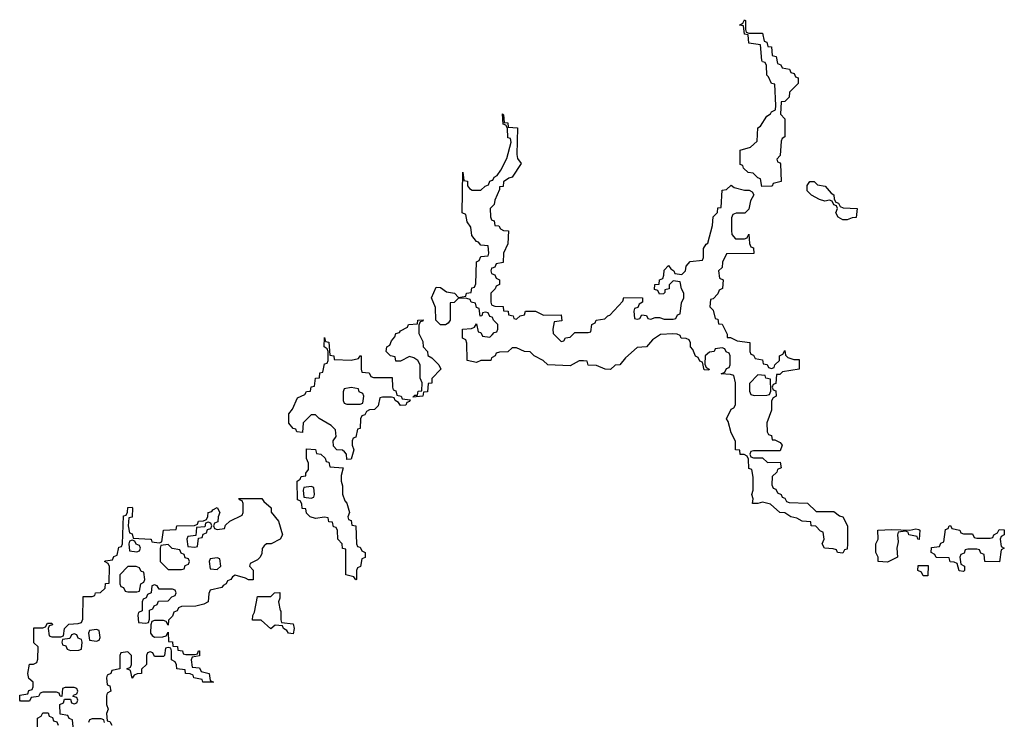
# Model space of a CAD drawing. Header units: inches. Extents: x 2718490 to 2828976, y 856982 to 957410.
# Tile 51 of 63: x 2787886 to 2792293, y 882931 to 886074. Entities that reach past the tile are written whole.
import ezdxf

# ---------------------------------------------------------------- set-up
doc = ezdxf.new("R2010")
doc.units = ezdxf.units.IN
doc.header["$MEASUREMENT"] = 0
doc.layers.add('C7888', color=7, linetype='Continuous')
doc.layers.add('C7898', color=7, linetype='Continuous')

msp = doc.modelspace()

# ---------------------------------------------------------------- linework, layer by layer
at = {"layer": 'C7888', "color": 6}
for points in [[(2790000, 884742.7), (2789990, 884746), (2789982, 884762), (2789970, 884766), (2789958, 884762), (2789954, 884750), (2789947.3, 884747.3), (2789942, 884782), (2789930, 884786), (2789926, 884806), (2789906, 884810), (2789902, 884822), (2789887.3, 884827.3), (2789850, 884828), (2789830, 884808.7), (2789812.7, 884807.3), (2789812, 884730), (2789803.6, 884716.4), (2789791.1, 884708.9), (2789770, 884709.2), (2789748, 884730), (2789747.3, 884787.3), (2789729.7, 884829.7), (2789750, 884878), (2789770, 884876), (2789796.8, 884856.8), (2789832, 884850), (2789850, 884832), (2789882, 884838), (2789886, 884850), (2789906, 884854), (2789910, 884874), (2789922, 884878), (2789927.3, 884892.7), (2789930, 884991), (2789943.1, 884996.9), (2789950, 885014), (2789982, 885018), (2789986, 885030), (2789982, 885062), (2789950, 885066), (2789939, 885079), (2789930, 885082), (2789910, 885109), (2789905.2, 885145.2), (2789888, 885170), (2789882, 885202), (2789866, 885210), (2789868.7, 885391.3), (2789874, 885354), (2789890, 885352), (2789890.9, 885330.9), (2789899.6, 885319.6), (2789911.3, 885311.3), (2789950, 885311), (2789969, 885330), (2789984.7, 885335.3), (2789990, 885351), (2790000, 885355.5)], [(2790000, 885238), (2789992, 885230), (2789992.7, 885192.7), (2789998, 885178), (2790000, 885177.3)], [(2790000, 884962.7), (2789998, 884962), (2789994, 884950), (2789998, 884938), (2790000, 884937.3)], [(2790000, 884856), (2789994, 884850), (2789994, 884810), (2789998, 884798), (2790000, 884797.3)], [(2790000, 884563), (2789998, 884562), (2789994, 884550), (2789950, 884549), (2789930, 884541.2), (2789888, 884550), (2789887.3, 884627.3), (2789882, 884642), (2789868, 884650), (2789868, 884690), (2789908, 884692), (2789922, 884698), (2789930, 884714), (2789938, 884678), (2789950, 884674), (2789958, 884658), (2789990, 884654), (2790000, 884664)], [(2788126, 882910), (2788122, 882942), (2788107.3, 882947.3), (2788102, 882962), (2788067.3, 882967.3), (2788066, 883010), (2788082, 883018), (2788086, 883034), (2788114, 883034), (2788118, 883018), (2788130, 883014), (2788142, 883018), (2788146, 883030), (2788142, 883042), (2788126, 883046), (2788127.3, 883052.7), (2788142, 883058), (2788146, 883070), (2788142, 883082), (2788130, 883086), (2788090, 883086), (2788078, 883082), (2788074, 883046), (2788067.3, 883047.3), (2788062, 883062), (2788050, 883066), (2787990, 883066), (2787978, 883062), (2787970, 883046), (2787938, 883042), (2787930, 883026), (2787890, 883026), (2787886, 883030), (2787887.3, 883052.7), (2787922, 883058), (2787927.3, 883072.7), (2787942, 883078), (2787946, 883090), (2787946, 883110), (2787927.3, 883127.3), (2787922, 883150), (2787930, 883191), (2787948.4, 883191.6), (2787962, 883198), (2787967.3, 883212.7), (2787968, 883268), (2787950, 883286), (2787948.9, 883351.1), (2787950, 883354), (2787990, 883354), (2788002, 883358), (2788010, 883374), (2788030, 883374), (2788032.7, 883367.3), (2788018, 883362), (2788014, 883350), (2788018, 883318), (2788030, 883314), (2788070, 883314), (2788082, 883318), (2788086, 883350), (2788106, 883370), (2788147.3, 883372.7), (2788162, 883378), (2788168, 883392), (2788170, 883494), (2788210, 883494), (2788222, 883498), (2788226, 883510), (2788248.4, 883511.6), (2788268.7, 883531.3), (2788270, 883552), (2788286, 883554), (2788288, 883628), (2788282, 883642), (2788266, 883650), (2788270, 883654), (2788302, 883658), (2788307.3, 883672.7), (2788322, 883678), (2788330, 883714), (2788342, 883718), (2788346, 883730), (2788350, 883854), (2788362, 883858), (2788368.4, 883871.6), (2788370, 883892), (2788390, 883894), (2788390.7, 883890.7), (2788390, 883848), (2788374, 883846), (2788372, 883810), (2788378, 883778), (2788390, 883774), (2788394, 883754), (2788470.8, 883750.8), (2788474, 883750), (2788478, 883738), (2788510, 883734), (2788522, 883738), (2788530, 883790.7), (2788586, 883794), (2788590, 883810.3), (2788668.4, 883811.6), (2788682, 883818), (2788686, 883830), (2788708.4, 883831.6), (2788722, 883838), (2788728.7, 883851.3), (2788729.2, 883870), (2788745.6, 883874.4), (2788750, 883882), (2788770, 883892), (2788782, 883870), (2788774, 883850), (2788772.7, 883827.3), (2788758, 883822), (2788754, 883810), (2788758, 883798), (2788770, 883794), (2788802, 883798), (2788807.3, 883812.7), (2788826, 883830), (2788882, 883858), (2788886, 883870), (2788886, 883910), (2788882, 883922), (2788870, 883926), (2788867.3, 883932.7), (2788970, 883932), (2788978, 883918), (2789010.8, 883890), (2789011.1, 883871.1), (2789044.7, 883830), (2789062, 883770), (2789052, 883750), (2789012, 883730), (2788990.8, 883729.2), (2788979.6, 883720.4), (2788970.8, 883709.2), (2788970, 883686), (2788962, 883670), (2788950, 883658), (2788918, 883642), (2788914, 883630), (2788931.1, 883611.1), (2788931.3, 883568.7), (2788910, 883568), (2788896.4, 883576.4), (2788850, 883588.7), (2788838, 883582), (2788831.3, 883570), (2788816.3, 883563.7), (2788810.5, 883550), (2788796.7, 883543.3), (2788790, 883534), (2788738, 883522), (2788732.7, 883507.3), (2788730, 883469.2), (2788710, 883459), (2788674, 883450), (2788610.7, 883449.3), (2788596.9, 883443.1), (2788591, 883430), (2788576, 883424), (2788570, 883406), (2788551.6, 883388.4), (2788550, 883366), (2788542, 883382), (2788530, 883386), (2788490, 883386), (2788478, 883382), (2788472.7, 883367.3), (2788472, 883330), (2788479.6, 883319.6), (2788490, 883312), (2788527.3, 883312.7), (2788542, 883318), (2788550, 883334), (2788552.7, 883292.7), (2788570, 883291.3), (2788572, 883272), (2788592, 883270), (2788594, 883254), (2788614, 883250), (2788618, 883238), (2788630, 883234), (2788670, 883234), (2788682, 883238), (2788686, 883250), (2788690.7, 883250.7), (2788690, 883228), (2788658, 883222), (2788654, 883210), (2788658, 883178), (2788690, 883174), (2788698, 883158), (2788734, 883150), (2788738, 883118), (2788754, 883110), (2788706, 883110), (2788702, 883122), (2788666, 883130), (2788662, 883142), (2788648.4, 883148.4), (2788628, 883150), (2788626, 883166), (2788588.7, 883170), (2788588, 883188), (2788582, 883202), (2788566, 883210), (2788566, 883250), (2788562, 883262), (2788550, 883266), (2788538, 883262), (2788534, 883230), (2788530, 883226), (2788490, 883226), (2788482, 883242), (2788470, 883246), (2788458, 883242), (2788454, 883230), (2788454, 883190), (2788431.6, 883168.4), (2788431, 883150), (2788411.6, 883148.4), (2788398, 883142), (2788390, 883128), (2788382, 883162), (2788366, 883170), (2788382, 883178), (2788386, 883190), (2788386, 883230), (2788370, 883246), (2788338, 883242), (2788334, 883230), (2788334, 883170), (2788298, 883162), (2788294, 883150), (2788278, 883142), (2788274, 883130), (2788278, 883098), (2788290, 883094), (2788294, 883070), (2788278, 883062), (2788274, 883050), (2788274, 883010), (2788282, 882990), (2788274, 882970), (2788278, 882938), (2788290, 882934), (2788298, 882918)], [(2787966, 882910), (2787966, 882950), (2787982, 882958), (2787990, 882974), (2788012.7, 882972.7), (2788018, 882958), (2788032.7, 882952.7), (2788038, 882938), (2788052.7, 882932.7), (2788058, 882918)], [(2788266, 882930), (2788262, 882942), (2788250, 882946), (2788210, 882946), (2788198, 882942), (2788194, 882930)]]:
    msp.add_lwpolyline(points, dxfattribs=at)
for points in [[(2789646, 884386), (2789654, 884394), (2789666, 884394), (2789670, 884412), (2789686, 884414), (2789688, 884450), (2789678, 884470), (2789678, 884530), (2789668, 884550), (2789650, 884562), (2789630, 884568), (2789590, 884546), (2789570, 884546), (2789566, 884566), (2789546, 884570), (2789526, 884590), (2789529, 884610), (2789542, 884618), (2789550, 884638), (2789565.1, 884654.9), (2789570, 884670.6), (2789585.6, 884674.4), (2789590, 884682), (2789622, 884698), (2789626, 884710), (2789666, 884714), (2789668, 884730), (2789691.3, 884731.3), (2789690, 884726), (2789678, 884722), (2789672.7, 884707.3), (2789672, 884670), (2789690, 884634), (2789692, 884610), (2789711.3, 884590), (2789712, 884572), (2789730, 884562), (2789762, 884530), (2789771, 884510), (2789731.1, 884468.9), (2789730, 884448), (2789714, 884446), (2789710.8, 884410), (2789692.7, 884407.3), (2789690, 884389.3)], [(2789369.4, 884550.6), (2789402, 884558), (2789409.7, 884570.4), (2789414, 884570), (2789414, 884510), (2789418, 884498), (2789450, 884494), (2789458, 884478), (2789470, 884474), (2789552.7, 884472.7), (2789554, 884430), (2789558, 884418), (2789570, 884414), (2789574, 884394), (2789594, 884390), (2789598, 884378), (2789634, 884374), (2789630, 884366), (2789618, 884362), (2789614, 884350), (2789590, 884348), (2789582, 884362), (2789566, 884370), (2789562, 884382), (2789550, 884386), (2789510, 884386), (2789498, 884382), (2789490, 884346), (2789474, 884330), (2789451.6, 884328.4), (2789438, 884322), (2789430, 884306), (2789418, 884302), (2789412, 884288), (2789410, 884246), (2789398, 884242), (2789390, 884206), (2789378, 884202), (2789374, 884190), (2789374, 884170), (2789382, 884150), (2789370, 884108), (2789350, 884106), (2789348, 884130), (2789340.4, 884140.4), (2789330, 884148), (2789306, 884150), (2789290, 884166), (2789289, 884190), (2789302, 884210), (2789299, 884239), (2789279.3, 884259.3), (2789226, 884290), (2789210, 884306), (2789190, 884306), (2789154, 884270), (2789152, 884228), (2789126, 884230), (2789122, 884242), (2789110, 884246), (2789090, 884268.7), (2789090, 884311), (2789107.5, 884332.5), (2789130, 884382), (2789162, 884398), (2789170, 884411.3), (2789187.3, 884412.7), (2789190, 884432), (2789206, 884434), (2789209.3, 884470), (2789228, 884472), (2789230, 884494), (2789242, 884498), (2789250, 884534), (2789262, 884538), (2789266, 884550), (2789266, 884590), (2789262, 884602), (2789248.7, 884610), (2789250, 884652), (2789254, 884634), (2789270, 884632), (2789274, 884574), (2789292, 884570), (2789294, 884554)], [(2789370, 884428), (2789338, 884422), (2789334, 884410), (2789334, 884370), (2789338, 884358), (2789350, 884354), (2789410, 884354), (2789422, 884358), (2789426, 884390), (2789422, 884402), (2789406, 884410), (2789402, 884422)], [(2789390, 883568), (2789382, 883582), (2789346, 883590), (2789346, 883706), (2789330, 883708), (2789329.2, 883729.2), (2789309.4, 883750.6), (2789308.4, 883788.4), (2789302, 883802), (2789290, 883806), (2789286, 883826), (2789270, 883828), (2789266, 883846), (2789250, 883848), (2789210, 883842), (2789186, 883850), (2789170, 883866), (2789166, 883886), (2789150, 883888), (2789148.4, 883908.4), (2789142, 883922), (2789130, 883926), (2789128, 884010), (2789142, 884018), (2789146, 884030), (2789166, 884034), (2789166, 884046), (2789178, 884062), (2789178, 884090), (2789168.9, 884111.1), (2789170, 884154), (2789210, 884152), (2789214, 884134), (2789234, 884130), (2789252.7, 884112.7), (2789258, 884098), (2789270, 884094), (2789274, 884074), (2789334, 884070), (2789324.7, 884035.3), (2789324.7, 884010), (2789330.5, 883989.5), (2789331, 883951), (2789341, 883921), (2789350, 883912), (2789362, 883870), (2789354, 883850), (2789358, 883838), (2789370, 883834), (2789372.7, 883812.7), (2789390.5, 883810), (2789394, 883730), (2789398, 883718), (2789410, 883714), (2789418, 883698), (2789432, 883690), (2789431.6, 883668.4), (2789418, 883662), (2789411.6, 883628.4), (2789398, 883622), (2789394, 883610), (2789394, 883570)], [(2789190, 883986), (2789158, 883982), (2789154, 883970), (2789158, 883938), (2789190, 883934), (2789202, 883938), (2789206, 883950), (2789202, 883982)], [(2788730, 883826), (2788718, 883822), (2788714, 883806), (2788678, 883802), (2788674, 883766), (2788638, 883762), (2788634, 883750), (2788638, 883718), (2788670, 883714), (2788682, 883718), (2788686, 883754), (2788702, 883758), (2788707.3, 883772.7), (2788722, 883778), (2788726, 883794), (2788742, 883798), (2788746, 883810), (2788742, 883822)], [(2788390, 883746), (2788378, 883742), (2788374, 883730), (2788378, 883698), (2788410, 883694), (2788422, 883698), (2788426, 883710), (2788422, 883722), (2788407.3, 883727.3), (2788402, 883742)], [(2788550, 883726), (2788518, 883722), (2788514, 883710), (2788514, 883650), (2788550, 883614), (2788610, 883614), (2788622, 883618), (2788627.3, 883632.7), (2788642, 883638), (2788646, 883650), (2788642, 883662), (2788627.3, 883667.3), (2788622, 883682), (2788608, 883688), (2788602, 883702), (2788568.4, 883708.4)], [(2788370, 883628), (2788334, 883590), (2788334, 883550), (2788338, 883538), (2788350, 883534), (2788358, 883518), (2788370, 883514), (2788410, 883514), (2788422, 883518), (2788428, 883550), (2788442, 883558), (2788446, 883570), (2788442, 883602), (2788430, 883606), (2788422, 883622), (2788407.3, 883627.3)], [(2788770, 883666), (2788738, 883662), (2788734, 883650), (2788738, 883618), (2788770, 883614), (2788786, 883630), (2788782, 883662)], [(2788490, 883546), (2788478, 883542), (2788474, 883510), (2788458, 883502), (2788452.7, 883487.3), (2788438, 883482), (2788434, 883470), (2788434, 883430), (2788418, 883422), (2788414, 883410), (2788418, 883378), (2788450, 883374), (2788462, 883378), (2788467.3, 883392.7), (2788467.3, 883432.7), (2788482, 883438), (2788487.3, 883452.7), (2788502, 883458), (2788507.3, 883472.7), (2788550, 883474), (2788567.3, 883492.7), (2788582, 883498), (2788586, 883510), (2788582, 883522), (2788570, 883526), (2788510, 883526), (2788502, 883542)], [(2789110, 883326), (2789088.7, 883330), (2789082, 883342), (2789066, 883350), (2789062, 883362), (2789030, 883366), (2789010, 883348.7), (2788967.3, 883387.3), (2788928.4, 883388.4), (2788929.1, 883409.1), (2788936.5, 883423.5), (2788950, 883494), (2789010, 883494), (2789026, 883510), (2789050, 883511.3), (2789050, 883486), (2789044.7, 883470), (2789051.1, 883431.1), (2789054, 883430), (2789054, 883390), (2789058, 883378), (2789110, 883371), (2789114.8, 883350)], [(2788130, 883326), (2788118, 883322), (2788110, 883306), (2788078, 883302), (2788074, 883290), (2788078, 883278), (2788092.7, 883272.7), (2788098, 883258), (2788112.7, 883252.7), (2788150, 883254), (2788162, 883258), (2788166, 883290), (2788162, 883302), (2788148, 883308), (2788142, 883322)], [(2788230, 883346), (2788198, 883342), (2788194, 883330), (2788198, 883298), (2788230, 883294), (2788242, 883298), (2788246, 883310), (2788242, 883342)]]:
    msp.add_lwpolyline(points, close=True, dxfattribs=at)
at = {"layer": 'C7898', "color": 6}
for points in [[(2791150, 886014), (2791210, 886014), (2791218, 885978), (2791230, 885974), (2791234, 885954), (2791250, 885952), (2791254, 885914), (2791272, 885910), (2791278, 885878), (2791292, 885872), (2791298, 885858), (2791332, 885852), (2791338, 885838), (2791352.7, 885832.7), (2791358, 885818), (2791370, 885814), (2791370.7, 885810.7), (2791370, 885788), (2791332, 885750), (2791330, 885728), (2791310, 885708), (2791294, 885706), (2791291.6, 885651.6), (2791310.8, 885630), (2791310.8, 885550), (2791298, 885542), (2791294, 885530), (2791290, 885466), (2791274, 885450), (2791278, 885438), (2791290, 885434), (2791291.3, 885428.7), (2791294, 885350), (2791258, 885342), (2791254, 885330), (2791250, 885329.5), (2791208, 885328), (2791202, 885362), (2791190, 885366), (2791168, 885388), (2791146, 885390), (2791126, 885410), (2791122, 885422), (2791110, 885426), (2791110, 885491), (2791156.4, 885503.6), (2791186, 885530), (2791189.2, 885590), (2791202, 885598), (2791230, 885642), (2791246.6, 885653.4), (2791250, 885662), (2791268.7, 885671.3), (2791269.5, 885690.5), (2791266, 885786), (2791250, 885788), (2791238, 885818), (2791230, 885826), (2791228.4, 885868.4), (2791222, 885882), (2791210, 885886), (2791208, 885892), (2791202, 885962), (2791150, 885968.7), (2791146, 886006), (2791129.2, 886010), (2791126, 886046), (2791108, 886050), (2791122, 886058), (2791130, 886074), (2791134, 886070), (2791134, 886030), (2791138, 886018)], [(2791570, 885178), (2791548.7, 885190), (2791538, 885210), (2791546, 885230), (2791542, 885242), (2791530, 885246), (2791522, 885262), (2791510, 885266), (2791490, 885262), (2791466, 885270), (2791430, 885289.2), (2791410, 885309), (2791410, 885332), (2791422, 885350), (2791442, 885350), (2791456, 885336), (2791491.3, 885330), (2791518, 885298), (2791530, 885291.3), (2791531.3, 885271.3), (2791538, 885258), (2791550, 885254), (2791558, 885238), (2791572, 885232), (2791634, 885230), (2791630, 885188.7), (2791612, 885188), (2791590, 885178)], [(2791190, 884486), (2791152.7, 884447.3), (2791152.7, 884412.7), (2791158, 884398), (2791172.7, 884392.7), (2791230, 884394), (2791242, 884398), (2791247.3, 884412.7), (2791246, 884466), (2791226, 884470), (2791222, 884482)], [(2792110, 883774), (2792150, 883774), (2792158, 883758), (2792170, 883754), (2792230, 883754), (2792242, 883758), (2792246, 883770), (2792262, 883778), (2792270, 883794), (2792292.7, 883792.7), (2792292, 883770), (2792278, 883762), (2792274, 883750), (2792278, 883718), (2792291.3, 883710), (2792278, 883702), (2792270.7, 883649.3), (2792206, 883650), (2792202, 883682), (2792187.3, 883687.3), (2792182, 883702), (2792170, 883706), (2792130, 883706), (2792118, 883702), (2792112.7, 883687.3), (2792098, 883682), (2792094, 883670), (2792098, 883638), (2792114, 883630), (2792114, 883610), (2792110, 883606), (2792090, 883608.7), (2792082, 883642), (2792068, 883648), (2792050, 883648.7), (2792046, 883666), (2791988, 883668), (2791982, 883682), (2791966, 883690), (2791967.3, 883712.7), (2792002, 883718), (2792008, 883732), (2792022, 883738), (2792030, 883794), (2792042, 883798), (2792046, 883810), (2792051.6, 883811.6), (2792058, 883798), (2792094, 883790), (2792098, 883778)], [(2791911.3, 883748.7), (2791906, 883750), (2791902, 883762), (2791866, 883770), (2791862, 883782), (2791850, 883786), (2791818, 883782), (2791814, 883770), (2791818, 883738), (2791812, 883710), (2791814, 883670), (2791770, 883648), (2791728.7, 883650), (2791728, 883670), (2791718, 883690), (2791718, 883730), (2791728, 883750), (2791726, 883790), (2791790, 883794), (2791870, 883790.8), (2791896.9, 883796.9), (2791910, 883794), (2791914, 883790)], [(2791930, 883586), (2791922, 883602), (2791906, 883610), (2791907.3, 883632.7), (2791952, 883632), (2791950, 883586)]]:
    msp.add_lwpolyline(points, close=True, dxfattribs=at)
for points in [[(2790000, 885355.5), (2790003.1, 885356.9), (2790009, 885370), (2790023.1, 885376.9), (2790039.5, 885400.5), (2790066.3, 885453.7), (2790086, 885526), (2790082, 885542), (2790070, 885546), (2790068.7, 885588.7), (2790062, 885602), (2790050, 885606), (2790047.3, 885652.7), (2790051.3, 885648.7), (2790054, 885614), (2790070, 885612), (2790072.7, 885592.7), (2790114, 885590), (2790110.5, 885470.5), (2790113.7, 885453.7), (2790131, 885430), (2790090, 885369.3), (2790074.8, 885365.2), (2790052, 885348), (2790050, 885328), (2790034, 885326), (2790034, 885314), (2790013, 885267), (2790010, 885248), (2790000, 885238)], [(2790000, 884797.3), (2790012.7, 884792.7), (2790050, 884790.8), (2790051.6, 884771.6), (2790072, 884770), (2790074, 884754), (2790094, 884750), (2790098, 884738), (2790110, 884734), (2790126, 884750), (2790146, 884754), (2790150, 884770.4), (2790194, 884770), (2790230, 884752), (2790310, 884754), (2790312.7, 884727.3), (2790278, 884722), (2790272, 884690), (2790274, 884670), (2790310, 884634), (2790322, 884638), (2790328.4, 884651.6), (2790350, 884654), (2790370, 884674), (2790430, 884674), (2790442, 884678), (2790446, 884710), (2790462, 884718), (2790466, 884730), (2790504.7, 884735.3), (2790518, 884750), (2790527.3, 884752.7), (2790585.2, 884814.8), (2790590, 884832), (2790674, 884830), (2790674, 884810), (2790658, 884802), (2790652.7, 884787.3), (2790638, 884782), (2790634, 884770), (2790638, 884738), (2790650, 884734), (2790662, 884738), (2790670, 884754), (2790691.3, 884751.3), (2790698, 884738), (2790710, 884734), (2790730, 884742), (2790750, 884742), (2790770, 884734), (2790810, 884734), (2790822, 884738), (2790830, 884754), (2790842, 884758), (2790847.3, 884807.3), (2790858, 884830), (2790858, 884850), (2790848, 884870), (2790842, 884902), (2790810, 884906), (2790792.7, 884887.3), (2790792, 884870), (2790774, 884866), (2790774, 884854), (2790767.3, 884847.3), (2790750, 884846), (2790742, 884862), (2790727.3, 884867.3), (2790729.3, 884890), (2790748.4, 884891.6), (2790749.2, 884910), (2790764, 884916), (2790769.5, 884930.5), (2790770, 884954), (2790790, 884974), (2790799.6, 884959.6), (2790814, 884950), (2790818, 884938), (2790850, 884934), (2790866, 884950), (2790868.4, 884971.6), (2790887.3, 884992.7), (2790942, 884998), (2790946, 885010), (2790946, 885050), (2790958, 885070), (2790965.6, 885074.4), (2790987.2, 885152.8), (2790990, 885192), (2791008.9, 885211.1), (2791010, 885232), (2791026, 885234), (2791030, 885312), (2791050, 885314), (2791070, 885334), (2791083.6, 885323.6), (2791130, 885311.3), (2791151.1, 885311.1), (2791163.6, 885303.6), (2791171.1, 885291.1), (2791156.8, 885263.2), (2791150, 885226), (2791131.6, 885208.4), (2791092, 885208), (2791078, 885202), (2791072, 885188), (2791071.6, 885131.6), (2791072.7, 885112.7), (2791090, 885094), (2791130, 885094), (2791142, 885098), (2791150, 885114), (2791152.7, 885072.7), (2791158, 885058), (2791170, 885054), (2791172, 885028), (2791050, 885026), (2791032, 884990), (2791030, 884966), (2791014, 884950), (2791018, 884918), (2791034, 884910), (2791031.6, 884871.6), (2791016, 884864), (2791010, 884848), (2790990, 884826), (2790978, 884822), (2790974, 884790), (2790990, 884774), (2790998, 884738), (2791010, 884734), (2791014, 884714), (2791030, 884712), (2791052.7, 884667.3), (2791052.7, 884652.7), (2791067.3, 884652.7), (2791096.9, 884636.9), (2791154, 884630), (2791154, 884590), (2791158, 884578), (2791170, 884574), (2791178, 884558), (2791210, 884552), (2791214, 884534), (2791231.6, 884531.6), (2791238, 884518), (2791250, 884514), (2791262, 884518), (2791266, 884530), (2791286, 884550), (2791286, 884570), (2791302, 884578), (2791310, 884594), (2791312.7, 884572.7), (2791323.6, 884563.6), (2791350, 884554), (2791374, 884554), (2791374, 884510), (2791300.7, 884499.3), (2791287.3, 884487.3), (2791272.7, 884487.3), (2791270, 884446), (2791258, 884442), (2791254, 884430), (2791258, 884418), (2791270, 884414), (2791271, 884390), (2791258, 884382), (2791251.3, 884368.7), (2791250, 884328), (2791230.5, 884270), (2791231.1, 884231.1), (2791238, 884218), (2791250, 884214), (2791254, 884194), (2791266, 884194), (2791290, 884182), (2791298, 884170), (2791290, 884146), (2791170, 884146), (2791158, 884142), (2791154, 884130), (2791158, 884118), (2791170, 884114), (2791210, 884114), (2791232.7, 884092.7), (2791290, 884094), (2791294, 884070), (2791278, 884062), (2791274, 884050), (2791254, 884030), (2791252.7, 883992.7), (2791258, 883978), (2791270, 883974), (2791278, 883958), (2791294, 883950), (2791298, 883938), (2791310, 883934), (2791318, 883918), (2791330, 883914), (2791411.6, 883911.6), (2791450, 883874), (2791530, 883874), (2791555.3, 883855.3), (2791570, 883850.8), (2791590.4, 883810), (2791591.3, 883730), (2791590, 883706), (2791578, 883702), (2791570, 883688), (2791546, 883690), (2791542, 883702), (2791527.3, 883707.3), (2791488, 883710), (2791478, 883730), (2791486, 883750), (2791482, 883782), (2791470, 883786), (2791448.7, 883808.7), (2791428.7, 883810), (2791427.3, 883827.3), (2791388, 883830), (2791364.7, 883844.7), (2791338, 883850), (2791310, 883868.7), (2791288, 883870), (2791246.3, 883906.3), (2791210, 883915.3), (2791189.3, 883909.3), (2791166, 883910), (2791168, 883930), (2791162, 883950), (2791169, 883970), (2791168, 884028), (2791162, 884062), (2791150, 884066), (2791148.4, 884108.4), (2791142, 884122), (2791128.7, 884128.7), (2791110, 884129.2), (2791108.4, 884148.4), (2791089.5, 884150), (2791089, 884189), (2791070, 884226), (2791057.2, 884277.2), (2791050, 884288), (2791070, 884331.3), (2791082, 884338), (2791089.3, 884350.7), (2791089.2, 884449.2), (2791082, 884482), (2791067.3, 884487.3), (2791026, 884490), (2791042, 884498), (2791050, 884514), (2791062, 884518), (2791066, 884530), (2791066, 884570), (2791062, 884582), (2791048, 884588), (2791042, 884602), (2791030, 884606), (2790998, 884602), (2790994, 884590), (2790972.7, 884587.3), (2790954, 884570), (2790952.7, 884532.7), (2790958, 884518), (2790972, 884510), (2790970, 884506), (2790950, 884508), (2790942, 884542), (2790930, 884546), (2790923.1, 884563.1), (2790910, 884569), (2790898.6, 884598.6), (2790888.7, 884611.3), (2790888.7, 884628.7), (2790882, 884642), (2790868.4, 884648.4), (2790846, 884650), (2790842, 884662), (2790828, 884668), (2790809, 884669), (2790754, 884666), (2790718, 884642), (2790691.3, 884610), (2790650, 884608), (2790598, 884562), (2790571.3, 884530), (2790551.6, 884528.4), (2790530, 884509.2), (2790506, 884510), (2790467.3, 884527.3), (2790430, 884528.7), (2790426, 884546), (2790410, 884548), (2790390, 884548), (2790350, 884526), (2790250, 884529.4), (2790228.9, 884548.9), (2790188, 884570), (2790170, 884588), (2790146, 884590), (2790110, 884606), (2790090, 884606), (2790070, 884588.7), (2790032.7, 884587.3), (2790018, 884582), (2790014, 884570), (2790000, 884563)], [(2790000, 885177.3), (2790010, 885174), (2790012.7, 885152.7), (2790030, 885151.3), (2790038, 885138), (2790050.7, 885130.7), (2790074, 885130), (2790070.9, 885070.9), (2790051, 885030), (2790050, 884988), (2790018, 884982), (2790012.7, 884967.3), (2790000, 884962.7)], [(2790000, 884937.3), (2790012.7, 884932.7), (2790018, 884918), (2790034, 884910), (2790034, 884890), (2790018, 884882), (2790014, 884870), (2790000, 884856)], [(2790000, 884664), (2790010, 884674), (2790022, 884678), (2790026, 884690), (2790026, 884710), (2790006, 884730), (2790002, 884742), (2790000, 884742.7)]]:
    msp.add_lwpolyline(points, dxfattribs=at)

doc.saveas('drawing.dxf')
